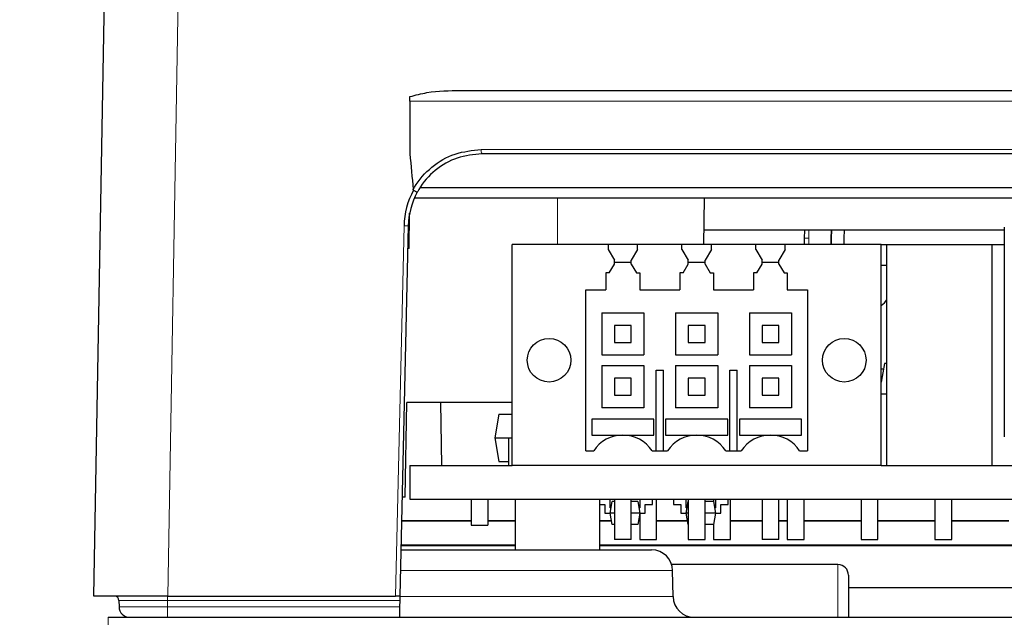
# Paper-space layout 'Blatt5' of a CAD drawing. Header units: millimetres. Extents: x 5 to 418, y 2 to 292.
# Tile 16 of 29: x 143 to 174, y 220 to 239. Entities that reach past the tile are written whole.
import ezdxf

# ---------------------------------------------------------------- set-up
doc = ezdxf.new("R2010")
doc.units = ezdxf.units.MM
doc.layers.add('SLD-0', color=7, linetype='Continuous')
doc.styles.add('SLDTEXTSTYLE0', font='TXT', dxfattribs={"width": 0.605})
doc.dimstyles.new('SLDDIMSTYLE4', dxfattribs={"dimtxt": 4.10931, "dimasz": 3.302, "dimexe": 0, "dimexo": 0.0625, "dimgap": 1.027327, "dimtad": 1, "dimlfac": 1.5, "dimrnd": 1e-09, "dimzin": 12, "dimdsep": 46, "dimtxsty": 'SLDTEXTSTYLE0', "dimsah": 1, "dimcen": 0.09, "dimadec": 0, "dimazin": 3, "dimtfac": 1, "dimtofl": 0, "dimtmove": 0, "dimatfit": 3, "dimfxl": 1, "dimfrac": 2, "dimtolj": 1, "dimtzin": 12, "dimarcsym": 0})

# ---------------------------------------------------------------- blocks, each defined once
blk = doc.blocks.new('_D_22')
at = {"layer": 'SLD-0', "color": 7}
for p, q in [((125.674, 135.231), (125.674, 269.424)), ((310.341, 135.218), (310.341, 269.424)), ((310.341, 268.424), (125.674, 268.424))]:
    blk.add_line(p, q, dxfattribs=at)
for points in [[(125.674, 268.424), (128.976, 267.916), (128.976, 268.932)], [(310.341, 268.424), (307.039, 268.932), (307.039, 267.916)]]:
    blk.add_solid(points, dxfattribs=at)
at = {"layer": 'SLD-0', "color": 7, "insert": (213.304, 273.881), "char_height": 4.2333, "attachment_point": 1, "style": 'SLDTEXTSTYLE0'}
blk.add_mtext('277', dxfattribs=at)
blk = doc.blocks.new('_D_30')
at = {"layer": 'SLD-0', "color": 7}
for p, q in [((170.996, 257.13), (108.11, 257.13)), ((109.11, 134.33), (109.11, 257.13)), ((146.008, 134.33), (108.11, 134.33))]:
    blk.add_line(p, q, dxfattribs=at)
for points in [[(109.11, 257.13), (108.602, 253.828), (109.618, 253.828)], [(109.11, 134.33), (109.618, 137.632), (108.602, 137.632)]]:
    blk.add_solid(points, dxfattribs=at)
at = {"layer": 'SLD-0', "color": 7, "insert": (103.653, 188.675), "char_height": 4.2333, "attachment_point": 1, "rotation": 90, "style": 'SLDTEXTSTYLE0'}
blk.add_mtext('184,2', dxfattribs=at)

psp = doc.layouts.new('Blatt5')

# ---------------------------------------------------------------- linework, layer by layer
at = {"color": 7, "linetype": 'Continuous', "lineweight": 25}
for p, q in [((145.3527, 220.6636), (145.7163, 241.4982)), ((156.9515, 236.6636), (279.0639, 236.6636)), ((155.341, 236.3303), (155.341, 234.6636)), ((278.3934, 234.6636), (157.622, 234.6636)), ((155.6773, 233.5969), (233.3254, 233.5969)), ((228.6744, 233.2636), (155.4835, 233.2636)), ((164.6299, 231.7969), (164.6555, 233.2636)), ((155.3131, 231.6636), (155.3326, 232.7809)), ((155.2893, 232.3832), (155.0233, 220.6636)), ((174.1346, 232.2425), (164.6377, 232.2425)), ((174.1346, 232.2507), (164.6378, 232.2507)), ((167.8146, 232.2425), (167.8077, 231.9969)), ((168.6627, 231.9969), (168.6712, 232.2425)), ((168.6744, 231.9969), (168.6829, 232.2425)), ((169.0744, 231.9969), (169.084, 232.2425)), ((174.1346, 232.3446), (174.1346, 225.7113)), ((167.8077, 231.9969), (167.8077, 231.7969)), ((168.6627, 231.7969), (168.6627, 231.9969)), ((168.6744, 231.7969), (168.6744, 231.9969)), ((169.0744, 231.7969), (169.0744, 231.9969)), ((155.3131, 231.6636), (155.273, 231.6636)), ((158.5744, 224.7969), (158.5744, 231.7969)), ((161.6074, 231.7969), (158.5744, 231.7969)), ((161.6074, 231.7969), (161.6074, 231.6303)), ((162.5413, 231.7969), (161.6074, 231.7969)), ((161.6074, 231.6303), (161.8077, 231.2969)), ((162.5413, 231.6303), (162.341, 231.2969)), ((162.5413, 231.6303), (162.5413, 231.7969)), ((163.9407, 231.7969), (162.5413, 231.7969)), ((163.9407, 231.6303), (163.9407, 231.7969)), ((164.8747, 231.7969), (163.9407, 231.7969)), ((163.9407, 231.6303), (164.141, 231.2969)), ((164.8747, 231.6303), (164.6744, 231.2969)), ((164.8747, 231.6303), (164.8747, 231.7969)), ((166.2741, 231.7969), (164.8747, 231.7969)), ((166.2741, 231.6303), (166.2741, 231.7969)), ((167.208, 231.7969), (166.2741, 231.7969)), ((166.2741, 231.6303), (166.4744, 231.2969)), ((167.208, 231.6303), (167.0077, 231.2969)), ((167.208, 231.6303), (167.208, 231.7969)), ((170.241, 231.7969), (167.208, 231.7969)), ((170.241, 224.7969), (170.241, 231.7969)), ((170.241, 231.7969), (170.4246, 231.7969)), ((170.4246, 224.7969), (170.4246, 231.7969)), ((170.4246, 231.7969), (173.7559, 231.7969)), ((173.7559, 224.7969), (173.7559, 231.7969)), ((173.7559, 231.7969), (174.1346, 231.7969)), ((161.6461, 230.8966), (161.8077, 231.1655)), ((161.8077, 231.1655), (161.8077, 231.2969)), ((161.8077, 231.2303), (162.341, 231.2303)), ((162.341, 231.1655), (162.341, 231.2969)), ((162.341, 231.1655), (162.5026, 230.8966)), ((163.9795, 230.8966), (164.141, 231.1655)), ((164.141, 231.1655), (164.141, 231.2969)), ((164.141, 231.2303), (164.6744, 231.2303)), ((164.6744, 231.1655), (164.6744, 231.2969)), ((164.6744, 231.1655), (164.8359, 230.8966)), ((166.3128, 230.8966), (166.4744, 231.1655)), ((166.4744, 231.1655), (166.4744, 231.2969)), ((166.4744, 231.2303), (167.0077, 231.2303)), ((167.0077, 231.1655), (167.0077, 231.2969)), ((167.0077, 231.1655), (167.1693, 230.8966)), ((170.4246, 231.1303), (170.241, 231.1303)), ((161.6461, 230.8966), (161.541, 230.8974)), ((161.541, 230.8974), (161.541, 230.3636)), ((162.5026, 230.8966), (162.6077, 230.8974)), ((162.6077, 230.8974), (162.6077, 230.3636)), ((163.9795, 230.8966), (163.8744, 230.8974)), ((163.8744, 230.8974), (163.8744, 230.3636)), ((164.8359, 230.8966), (164.941, 230.8974)), ((164.941, 230.8974), (164.941, 230.3636)), ((166.3128, 230.8966), (166.2077, 230.8974)), ((166.2077, 230.8974), (166.2077, 230.3636)), ((167.1693, 230.8966), (167.2744, 230.8974)), ((167.2744, 230.8974), (167.2744, 230.3636)), ((160.9077, 230.3636), (161.541, 230.3636)), ((160.9077, 225.2636), (160.9077, 230.3636)), ((162.6077, 230.3636), (163.8744, 230.3636)), ((164.941, 230.3636), (166.2077, 230.3636)), ((167.2744, 230.3636), (167.9077, 230.3636)), ((167.9077, 230.3636), (167.9077, 225.2636)), ((161.4077, 229.6303), (161.4077, 228.2969)), ((161.4077, 229.6303), (162.741, 229.6303)), ((162.741, 229.6303), (162.741, 228.2969)), ((163.741, 229.6303), (163.741, 228.2969)), ((163.741, 229.6303), (165.0744, 229.6303)), ((165.0744, 229.6303), (165.0744, 228.2969)), ((166.0744, 229.6303), (166.0744, 228.2969)), ((166.0744, 229.6303), (167.4077, 229.6303)), ((167.4077, 229.6303), (167.4077, 228.2969)), ((161.8077, 229.2303), (161.8077, 228.6969)), ((162.341, 229.2303), (161.8077, 229.2303)), ((162.341, 228.6969), (162.341, 229.2303)), ((164.141, 229.2303), (164.141, 228.6969)), ((164.6744, 229.2303), (164.141, 229.2303)), ((164.6744, 228.6969), (164.6744, 229.2303)), ((166.4744, 229.2303), (166.4744, 228.6969)), ((167.0077, 229.2303), (166.4744, 229.2303)), ((167.0077, 228.6969), (167.0077, 229.2303)), ((161.8077, 228.6969), (162.341, 228.6969)), ((164.141, 228.6969), (164.6744, 228.6969)), ((166.4744, 228.6969), (167.0077, 228.6969)), ((161.4077, 228.2969), (162.741, 228.2969)), ((163.741, 228.2969), (165.0744, 228.2969)), ((166.0744, 228.2969), (167.4077, 228.2969)), ((161.4077, 227.9636), (162.741, 227.9636)), ((161.4077, 227.9636), (161.4077, 226.6303)), ((162.741, 227.9636), (162.741, 226.6303)), ((163.741, 227.9636), (165.0744, 227.9636)), ((163.741, 227.9636), (163.741, 226.6303)), ((165.0744, 227.9636), (165.0744, 226.6303)), ((166.0744, 227.9636), (167.4077, 227.9636)), ((166.0744, 227.9636), (166.0744, 226.6303)), ((167.4077, 227.9636), (167.4077, 226.6303)), ((170.3453, 228.0303), (170.241, 227.4387)), ((170.4246, 228.0303), (170.3453, 228.0303)), ((163.1244, 225.2636), (163.1244, 227.8136)), ((163.1244, 227.8136), (163.3577, 227.8136)), ((163.3577, 225.2636), (163.3577, 227.8136)), ((165.4577, 225.2636), (165.4577, 227.8136)), ((165.4577, 227.8136), (165.691, 227.8136)), ((165.691, 225.2636), (165.691, 227.8136)), ((170.241, 227.8636), (170.316, 227.8636)), ((161.8077, 227.5636), (161.8077, 227.0303)), ((162.341, 227.5636), (161.8077, 227.5636)), ((162.341, 227.0303), (162.341, 227.5636)), ((164.141, 227.5636), (164.141, 227.0303)), ((164.6744, 227.5636), (164.141, 227.5636)), ((164.6744, 227.0303), (164.6744, 227.5636)), ((166.4744, 227.5636), (166.4744, 227.0303)), ((167.0077, 227.5636), (166.4744, 227.5636)), ((167.0077, 227.0303), (167.0077, 227.5636)), ((170.2631, 227.5636), (170.241, 227.5636)), ((161.8077, 227.0303), (162.341, 227.0303)), ((164.141, 227.0303), (164.6744, 227.0303)), ((166.4744, 227.0303), (167.0077, 227.0303)), ((170.241, 227.0636), (170.4246, 227.0636)), ((155.1902, 223.7969), (155.2426, 226.7969)), ((158.5744, 226.7969), (155.2426, 226.7969)), ((156.3061, 226.7969), (156.341, 224.7969)), ((158.156, 226.4236), (158.0244, 225.6769)), ((158.156, 226.4236), (158.5744, 226.4236)), ((162.741, 226.6303), (161.4077, 226.6303)), ((165.0744, 226.6303), (163.741, 226.6303)), ((167.4077, 226.6303), (166.0744, 226.6303)), ((163.0577, 226.2646), (161.091, 226.2646)), ((161.091, 226.2646), (161.091, 225.7636)), ((163.0577, 225.7636), (163.0577, 226.2646)), ((165.391, 226.2646), (163.4244, 226.2646)), ((163.4244, 226.2646), (163.4244, 225.7636)), ((165.391, 225.7636), (165.391, 226.2646)), ((167.7244, 226.2646), (165.7577, 226.2646)), ((165.7577, 226.2646), (165.7577, 225.7636)), ((167.7244, 225.7636), (167.7244, 226.2646)), ((161.091, 225.7636), (162.0717, 225.7636)), ((161.091, 225.7636), (163.0577, 225.7636)), ((161.091, 225.7636), (161.091, 225.7636)), ((162.077, 225.7636), (163.0577, 225.7636)), ((163.0577, 225.7636), (163.0577, 225.7636)), ((163.4244, 225.7636), (164.405, 225.7636)), ((163.4244, 225.7636), (163.4244, 225.7636)), ((163.4244, 225.7636), (165.391, 225.7636)), ((164.4104, 225.7636), (165.391, 225.7636)), ((165.391, 225.7636), (165.391, 225.7636)), ((165.7577, 225.7636), (166.7384, 225.7636)), ((165.7577, 225.7636), (167.7244, 225.7636)), ((165.7577, 225.7636), (165.7577, 225.7636)), ((166.7437, 225.7636), (167.7244, 225.7636)), ((167.7244, 225.7636), (167.7244, 225.7636)), ((158.0244, 225.6769), (158.5744, 225.6769)), ((158.0244, 225.6769), (158.156, 224.9303)), ((158.4577, 225.6643), (158.4577, 224.7969)), ((160.9077, 225.2636), (161.1524, 225.2636)), ((162.9963, 225.2636), (163.4857, 225.2636)), ((165.3297, 225.2636), (165.8191, 225.2636)), ((167.663, 225.2636), (167.9077, 225.2636)), ((155.341, 224.7969), (155.341, 223.7303)), ((155.341, 224.7969), (158.5744, 224.7969)), ((158.156, 224.9303), (158.4577, 224.9303)), ((170.241, 224.7969), (158.5744, 224.7969)), ((170.241, 224.7969), (228.6744, 224.7969)), ((155.1902, 223.7969), (155.0944, 223.7969)), ((155.341, 223.7303), (228.6744, 223.7303)), ((157.2744, 223.7303), (157.2744, 222.9135)), ((157.8077, 223.7303), (157.8077, 222.9135)), ((158.6744, 223.7303), (158.6744, 222.1303)), ((161.341, 222.1303), (161.341, 223.7303)), ((161.341, 223.5636), (161.5077, 223.5636)), ((161.5077, 223.5636), (161.5077, 223.2969)), ((161.6744, 223.4636), (161.6744, 223.7303)), ((161.6744, 223.2969), (161.739, 223.6636)), ((161.8077, 223.6636), (161.739, 223.6636)), ((161.8077, 223.7303), (161.8077, 222.4636)), ((162.341, 222.4636), (162.341, 223.7303)), ((162.543, 223.6636), (162.341, 223.6636)), ((162.543, 223.6636), (162.6077, 223.2969)), ((162.6077, 223.7303), (162.6077, 223.4636)), ((162.7744, 223.2969), (162.7744, 223.5636)), ((162.7744, 223.5636), (163.0077, 223.5636)), ((163.0077, 223.5636), (163.0077, 223.7303)), ((163.141, 222.4636), (163.141, 223.7303)), ((163.6744, 223.7303), (163.6744, 223.5636)), ((163.6744, 223.5636), (163.9077, 223.5636)), ((163.9077, 223.5636), (163.9077, 223.2969)), ((164.0744, 223.4636), (164.0744, 223.7303)), ((164.0744, 223.2969), (164.139, 223.6636)), ((164.141, 223.6636), (164.139, 223.6636)), ((164.141, 223.7303), (164.141, 222.4636)), ((164.6744, 222.4636), (164.6744, 223.7303)), ((164.943, 223.6636), (164.6744, 223.6636)), ((164.941, 223.7303), (164.941, 223.6636)), ((164.943, 223.6636), (165.0077, 223.2969)), ((165.0077, 223.7303), (165.0077, 223.4636)), ((165.1744, 223.5636), (165.4077, 223.5636)), ((165.1744, 223.2969), (165.1744, 223.5636)), ((165.4077, 223.5636), (165.4077, 223.7303)), ((165.4744, 222.4636), (165.4744, 223.7303)), ((166.4744, 223.7303), (166.4744, 222.4636)), ((167.0077, 222.4636), (167.0077, 223.7303)), ((167.2744, 223.7303), (167.2744, 222.4636)), ((167.8077, 222.4636), (167.8077, 223.7303)), ((169.6077, 223.7303), (169.6077, 222.4636)), ((170.141, 222.4636), (170.141, 223.7303)), ((171.941, 223.7303), (171.941, 222.4636)), ((172.4744, 222.4636), (172.4744, 223.7303)), ((161.5077, 223.2969), (161.6744, 223.2969)), ((161.7038, 223.4636), (161.6744, 223.4636)), ((161.8077, 223.2969), (161.6744, 223.2969)), ((161.739, 222.9303), (161.6744, 223.2969)), ((162.6077, 223.2969), (162.341, 223.2969)), ((162.6077, 223.2969), (162.543, 222.9303)), ((162.6077, 223.4636), (162.5783, 223.4636)), ((162.6077, 223.2969), (162.6077, 222.4636)), ((162.6077, 223.2969), (162.7744, 223.2969)), ((163.9077, 223.2969), (164.0744, 223.2969)), ((164.1038, 223.4636), (164.0744, 223.4636)), ((164.141, 223.2969), (164.0744, 223.2969)), ((164.139, 222.9303), (164.0744, 223.2969)), ((165.0077, 223.2969), (164.6744, 223.2969)), ((165.0077, 223.2969), (164.943, 222.9303)), ((165.0077, 223.4636), (164.9783, 223.4636)), ((165.0077, 223.2969), (165.1744, 223.2969)), ((155.0774, 223.0473), (157.2744, 223.0473)), ((155.0778, 223.0636), (157.2744, 223.0636)), ((157.2744, 222.9135), (157.8077, 222.9135)), ((157.8077, 223.0636), (158.6744, 223.0636)), ((157.8077, 223.0473), (158.6744, 223.0473)), ((161.341, 223.0636), (161.7155, 223.0636)), ((161.341, 223.0473), (161.7184, 223.0473)), ((161.8077, 222.9303), (161.739, 222.9303)), ((162.543, 222.9303), (162.341, 222.9303)), ((162.5637, 223.0473), (162.6077, 223.0473)), ((162.5666, 223.0636), (162.6077, 223.0636)), ((163.141, 223.0636), (164.1155, 223.0636)), ((163.141, 223.0473), (164.1184, 223.0473)), ((164.141, 222.9303), (164.139, 222.9303)), ((164.943, 222.9303), (164.6744, 222.9303)), ((164.941, 222.9303), (164.941, 222.4636)), ((165.4744, 223.0636), (166.4744, 223.0636)), ((165.4744, 223.0473), (166.4744, 223.0473)), ((167.0077, 223.0636), (167.2744, 223.0636)), ((167.0077, 223.0473), (167.2744, 223.0473)), ((167.8077, 223.0636), (169.6077, 223.0636)), ((167.8077, 223.0473), (169.6077, 223.0473)), ((170.141, 223.0636), (171.941, 223.0636)), ((170.141, 223.0473), (171.941, 223.0473)), ((172.4744, 223.0636), (174.2744, 223.0636)), ((172.4744, 223.0473), (174.2744, 223.0473)), ((158.6744, 222.2799), (155.06, 222.2799)), ((175.2208, 222.2799), (161.341, 222.2799)), ((162.341, 222.4636), (161.8077, 222.4636)), ((162.6077, 222.4636), (163.141, 222.4636)), ((164.141, 222.4636), (164.6744, 222.4636)), ((164.941, 222.4636), (165.4744, 222.4636)), ((167.0077, 222.4636), (166.4744, 222.4636)), ((167.2744, 222.4636), (167.8077, 222.4636)), ((169.6077, 222.4636), (170.141, 222.4636)), ((171.941, 222.4636), (172.4744, 222.4636)), ((155.0566, 222.1303), (159.0077, 222.1303)), ((158.6744, 222.2636), (155.0596, 222.2636)), ((159.0077, 222.1303), (162.982, 222.1303)), ((175.2265, 222.2636), (161.341, 222.2636)), ((168.8744, 221.6636), (163.618, 221.6636)), ((163.6629, 220.652), (163.6486, 221.4752)), ((169.2077, 221.3303), (169.2077, 219.9969)), ((202.541, 220.9303), (169.2077, 220.9303)), ((147.6856, 220.6636), (145.3527, 220.6636)), ((146.0596, 220.6536), (146.0668, 220.6481)), ((146.1422, 220.5314), (146.144, 220.3273)), ((147.6856, 220.6636), (154.8899, 220.6636)), ((155.0233, 220.6636), (154.8899, 220.6636)), ((155.0203, 220.5314), (155.0157, 220.3273)), ((155.0233, 220.6636), (155.0203, 220.5314)), ((155.0157, 220.3273), (155.0082, 219.9969)), ((145.8018, 219.9969), (290.2136, 219.9969))]:
    psp.add_line(p, q, dxfattribs=at)
at = {"color": 7, "linetype": 'Continuous', "lineweight": 18}
for p, q in [((148.0493, 241.4982), (147.6856, 220.6636)), ((280.6744, 236.3303), (155.341, 236.3303)), ((157.5979, 234.7969), (278.4175, 234.7969)), ((160.0077, 233.2636), (160.0077, 231.7969)), ((154.8899, 220.6636), (155.156, 232.3885)), ((167.817, 231.9969), (167.8239, 232.2425)), ((167.9575, 232.2425), (167.9504, 231.9969)), ((167.817, 231.9969), (167.8077, 231.9969)), ((167.817, 231.9969), (167.9504, 231.9969)), ((167.817, 231.7969), (167.817, 231.9969)), ((167.9504, 231.9969), (167.9504, 231.7969)), ((168.6627, 231.9969), (168.6744, 231.9969)), ((168.8744, 219.9969), (168.8744, 221.6636)), ((163.6486, 221.4752), (155.0417, 221.4752)), ((147.674, 220.5314), (147.674, 220.6636)), ((155.0203, 220.5314), (147.674, 220.5314)), ((147.674, 220.5314), (147.674, 220.3273)), ((155.0231, 220.652), (163.6629, 220.652)), ((147.674, 220.3273), (147.674, 219.9969)), ((147.674, 220.3273), (155.0157, 220.3273)), ((145.8018, 219.9969), (145.8018, 219.6694))]:
    psp.add_line(p, q, dxfattribs=at)
at = {"color": 7, "linetype": 'Continuous', "lineweight": 25, "flags": 128}
psp.add_lwpolyline([(170.241, 229.8601), (170.3458, 229.9455), (170.4246, 230.0405)], dxfattribs=at)
at = {"color": 7, "linetype": 'Continuous', "lineweight": 25}
for centre in [(159.741, 228.1303), (169.0744, 228.1303)]:
    psp.add_circle(centre, 0.689, dxfattribs=at)
at = {"color": 7, "linetype": 'Continuous', "lineweight": 18}
for centre, radius, start, end in [((157.7999, 234.7647), 0.2046, 170.93454, 209.60985), ((155.1459, 230.4751), 1.9135, 85.70311, 89.6985)]:
    psp.add_arc(centre, radius, start, end, dxfattribs=at)
at = {"color": 7, "linetype": 'Continuous', "lineweight": 25}
for centre, radius, start, end in [((157.622, 232.3326), 2.4667, 151.46541, 178.7), ((157.622, 232.3303), 2.3333, 151.29949, 178.7), ((162.0744, 224.6636), 1.1, 33.05571, 146.94429), ((164.4077, 224.6636), 1.1, 33.05571, 146.94429), ((166.741, 224.6636), 1.1, 33.05571, 146.94429), ((162.982, 221.4636), 0.6667, 1, 90), ((168.8744, 221.3303), 0.3333, 0, 90), ((146.0089, 220.5303), 0.1333, 0.5, 90), ((164.3295, 220.6636), 0.6667, 181, 270), ((146.4773, 220.3303), 0.3333, 180.5, 270)]:
    psp.add_arc(centre, radius, start, end, dxfattribs=at)
psp.add_ellipse((218.0077, 18990.8056), major_axis=(0, 19096.6539), ratio=0.0174551, start_param=2.9524672, end_param=2.952782, dxfattribs=at)
for points, knots in [([(155.341, 236.4706), (155.5205, 236.5183), (156.0462, 236.6579), (156.592, 236.6613), (156.9515, 236.6636)], [0, 0, 0, 0, 0.3413161, 1, 1, 1, 1]), ([(155.341, 236.3303), (155.341, 236.3673), (155.341, 236.4159), (155.341, 236.4601), (155.341, 236.4706)], [0, 0, 0, 0, 0.7634436, 1, 1, 1, 1]), ([(155.4441, 233.5342), (155.4576, 233.5577), (155.6109, 233.8252), (156.0083, 234.2762), (156.754, 234.713), (157.3166, 234.7689), (157.5979, 234.7969)], [0, 0, 0, 0, 0.0309192, 0.3523443, 0.6761974, 1, 1, 1, 1]), ([(157.622, 234.6636), (157.3561, 234.6371), (156.8242, 234.5842), (156.1192, 234.171), (155.7383, 233.7393), (155.5914, 233.4792), (155.5754, 233.4508)], [0, 0, 0, 0, 0.3212155, 0.6423902, 0.9609959, 1, 1, 1, 1]), ([(155.455, 233.5109), (155.4535, 233.512), (155.45, 233.5145), (155.4457, 233.5226), (155.4448, 233.5296), (155.4441, 233.5342)], [0, 0, 0, 0, 0.2079606, 0.4743188, 1, 1, 1, 1]), ([(155.455, 233.5109), (155.4681, 233.5037), (155.4945, 233.4894), (155.53, 233.471), (155.5575, 233.4574), (155.5714, 233.4513), (155.575, 233.4505), (155.5753, 233.4507), (155.5754, 233.4508)], [0, 0, 0, 0, 0.2131273, 0.4262506, 0.6394965, 0.8530439, 0.9731939, 1, 1, 1, 1])]:
    psp.add_open_spline(points, degree=3, knots=knots, dxfattribs=at)
at = {"color": 7, "linetype": 'Continuous', "lineweight": 18}
for points, knots in [([(147.674, 220.5314), (147.674, 220.5314), (147.501, 220.5314), (147.1525, 220.5314), (146.6928, 220.5314), (146.3469, 220.5314), (146.182, 220.5314), (146.1442, 220.5314), (146.1425, 220.5314), (146.1422, 220.5314)], [0, 0, 0, 0, 0.0000167, 0.2165872, 0.4328108, 0.647736, 0.8603652, 0.9708337, 1, 1, 1, 1]), ([(146.144, 220.3273), (146.144, 220.3273), (146.144, 220.3273), (146.2011, 220.3273), (146.4526, 220.3273), (146.8421, 220.3273), (147.2741, 220.3273), (147.559, 220.3273), (147.674, 220.3273)], [0, 0, 0, 0, 0.0000167, 0.2128524, 0.4251518, 0.6432618, 0.8560736, 1, 1, 1, 1])]:
    psp.add_open_spline(points, degree=3, knots=knots, dxfattribs=at)

# ---------------------------------------------------------------- dimensions: what is measured, and where the dimension line sits
at = {"layer": 'SLD-0', "color": 7}
dim = psp.add_linear_dim(base=(125.6742, 268.424), p1=(310.3406, 135.2182), p2=(125.6742, 135.2311), dimstyle='SLDDIMSTYLE4', dxfattribs=at)
dim.commit()
dim.dimension.update_dxf_attribs({"geometry": '_D_22', "text_midpoint": (218.0074, 268.424), "dimtype": 160})
dim = psp.add_linear_dim(base=(109.1096, 257.1303), p1=(146.0077, 134.3303), p2=(170.9962, 257.1303), angle=90, dimstyle='SLDDIMSTYLE4', dxfattribs=at)
dim.commit()
dim.dimension.update_dxf_attribs({"geometry": '_D_30', "text_midpoint": (109.1096, 195.7303), "dimtype": 160})

doc.saveas('drawing.dxf')
